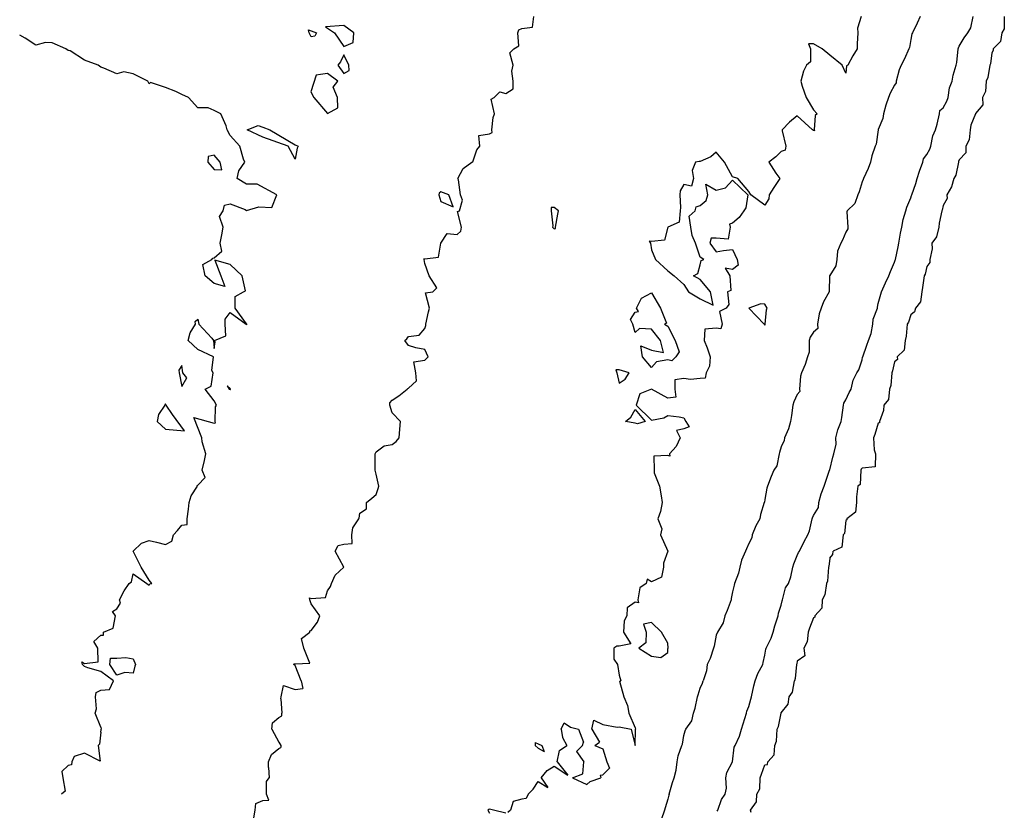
# Model space of a CAD drawing. Header units: inches. Extents: x 158323 to 160611, y 432808 to 437248.
# Tile 150 of 228: x 159441 to 159472, y 437055 to 437080. Entities that reach past the tile are written whole.
import ezdxf

# ---------------------------------------------------------------- set-up
doc = ezdxf.new("R2010")
doc.units = ezdxf.units.IN
doc.header["$MEASUREMENT"] = 0
doc.layers.add('Hoogtelijn-bestaand 5.00 M', color=7, linetype='Continuous', lineweight=15)
doc.layers.add('Hoogtelijn-bestaand 6.00 M', color=7, linetype='Continuous', lineweight=15)

msp = doc.modelspace()

# ---------------------------------------------------------------- linework, layer by layer
at = {"layer": 'Hoogtelijn-bestaand 5.00 M', "color": 252, "linetype": 'Continuous', "lineweight": 25}
for p, q in [((159462.25, 437059.025, 5), (159462.321, 437059.179, 5)), ((159462.321, 437059.179, 5), (159462.344, 437059.25, 5)), ((159463.839, 437058.75, 5), (159463.909, 437059.091, 5)), ((159463.909, 437059.091, 5), (159463.954, 437059.25, 5)), ((159462.166, 437058.75, 5), (159462.186, 437058.814, 5)), ((159462.186, 437058.814, 5), (159462.25, 437059.025, 5)), ((159462.095, 437058.405, 5), (159462.166, 437058.75, 5)), ((159463.75, 437058.455, 5), (159463.819, 437058.681, 5)), ((159463.819, 437058.681, 5), (159463.839, 437058.75, 5)), ((159461.991, 437058.009, 5), (159462.045, 437058.25, 5)), ((159462.045, 437058.25, 5), (159462.095, 437058.405, 5)), ((159463.683, 437058.25, 5), (159463.69, 437058.31, 5)), ((159463.69, 437058.31, 5), (159463.75, 437058.455, 5)), ((159461.81, 437057.75, 5), (159461.991, 437058.009, 5)), ((159461.705, 437057.295, 5), (159461.75, 437057.554, 5)), ((159461.75, 437057.554, 5), (159461.792, 437057.708, 5)), ((159461.792, 437057.708, 5), (159461.81, 437057.75, 5)), ((159461.569, 437056.931, 5), (159461.682, 437057.25, 5)), ((159461.682, 437057.25, 5), (159461.705, 437057.295, 5)), ((159461.513, 437056.487, 5), (159461.542, 437056.75, 5)), ((159461.542, 437056.75, 5), (159461.569, 437056.931, 5)), ((159461.448, 437056.25, 5), (159461.513, 437056.487, 5)), ((159461.291, 437055.75, 5), (159461.396, 437056.104, 5)), ((159461.396, 437056.104, 5), (159461.448, 437056.25, 5))]:
    msp.add_line(p, q, dxfattribs=at)
for points in [[(159469.046, 437079.75, 5), (159468.951, 437079.549, 5), (159468.801, 437079.25, 5), (159468.787, 437079.213, 5), (159468.75, 437079.038, 5), (159468.708, 437078.792, 5), (159468.696, 437078.75, 5), (159468.555, 437078.445, 5), (159468.455, 437078.25, 5), (159468.397, 437078.103, 5), (159468.306, 437077.75, 5), (159468.3, 437077.7, 5), (159468.25, 437077.633, 5), (159468.111, 437077.389, 5), (159468.064, 437077.25, 5), (159467.981, 437077.019, 5), (159467.905, 437076.75, 5), (159467.894, 437076.606, 5), (159467.75, 437076.263, 5), (159467.747, 437076.253, 5), (159467.747, 437076.25, 5), (159467.686, 437075.814, 5), (159467.654, 437075.75, 5), (159467.554, 437075.446, 5), (159467.513, 437075.25, 5), (159467.44, 437075.06, 5), (159467.289, 437074.75, 5), (159467.282, 437074.719, 5), (159467.25, 437074.647, 5), (159467.162, 437074.338, 5), (159467.115, 437074.25, 5), (159467.023, 437073.977, 5), (159466.792, 437073.75, 5), (159466.777, 437073.723, 5), (159466.812, 437073.25, 5), (159466.808, 437073.192, 5), (159466.75, 437073.091, 5), (159466.649, 437072.851, 5), (159466.597, 437072.75, 5), (159466.494, 437072.506, 5), (159466.466, 437072.25, 5), (159466.44, 437072.06, 5), (159466.25, 437071.761, 5), (159466.246, 437071.754, 5), (159466.245, 437071.75, 5), (159466.236, 437071.264, 5), (159466.232, 437071.25, 5), (159466.058, 437070.942, 5), (159465.99, 437070.75, 5), (159465.927, 437070.573, 5), (159465.878, 437070.25, 5), (159465.88, 437070.12, 5), (159465.75, 437070.007, 5), (159465.647, 437069.853, 5), (159465.612, 437069.75, 5), (159465.612, 437069.388, 5), (159465.566, 437069.25, 5), (159465.494, 437069.006, 5), (159465.377, 437068.75, 5), (159465.347, 437068.653, 5), (159465.315, 437068.25, 5), (159465.323, 437068.177, 5), (159465.25, 437068.086, 5), (159465.144, 437067.856, 5), (159465.11, 437067.75, 5), (159465.069, 437067.431, 5), (159465.038, 437067.25, 5), (159464.979, 437067.021, 5), (159464.851, 437066.75, 5), (159464.84, 437066.66, 5), (159464.75, 437066.469, 5), (159464.705, 437066.295, 5), (159464.686, 437066.25, 5), (159464.618, 437065.882, 5), (159464.529, 437065.75, 5), (159464.445, 437065.555, 5), (159464.335, 437065.25, 5), (159464.311, 437065.189, 5), (159464.25, 437064.838, 5), (159464.237, 437064.764, 5), (159464.23, 437064.75, 5), (159464.117, 437064.383, 5), (159464.095, 437064.25, 5), (159463.973, 437064.027, 5), (159463.856, 437063.75, 5), (159463.843, 437063.657, 5), (159463.75, 437063.482, 5), (159463.68, 437063.32, 5), (159463.648, 437063.25, 5), (159463.53, 437062.97, 5), (159463.473, 437062.75, 5), (159463.435, 437062.566, 5), (159463.309, 437062.25, 5), (159463.302, 437062.198, 5), (159463.25, 437061.994, 5), (159463.21, 437061.79, 5), (159463.205, 437061.75, 5), (159463.085, 437061.415, 5), (159463.01, 437061.25, 5), (159462.965, 437061.036, 5), (159462.782, 437060.75, 5), (159462.772, 437060.728, 5), (159462.75, 437060.654, 5), (159462.685, 437060.315, 5), (159462.666, 437060.25, 5), (159462.562, 437059.938, 5), (159462.463, 437059.75, 5), (159462.446, 437059.555, 5), (159462.344, 437059.25, 5)], [(159463.954, 437059.25, 5), (159464.031, 437059.469, 5), (159464.185, 437059.75, 5), (159464.193, 437059.808, 5), (159464.25, 437060.042, 5), (159464.282, 437060.219, 5), (159464.292, 437060.25, 5), (159464.441, 437060.559, 5), (159464.505, 437060.75, 5), (159464.557, 437060.944, 5), (159464.657, 437061.25, 5), (159464.668, 437061.332, 5), (159464.75, 437061.582, 5), (159464.78, 437061.72, 5), (159464.789, 437061.75, 5), (159464.882, 437062.119, 5), (159464.982, 437062.25, 5), (159465.046, 437062.455, 5), (159465.112, 437062.75, 5), (159465.144, 437062.856, 5), (159465.25, 437063.111, 5), (159465.29, 437063.21, 5), (159465.313, 437063.25, 5), (159465.457, 437063.543, 5), (159465.57, 437063.75, 5), (159465.622, 437063.878, 5), (159465.712, 437064.25, 5), (159465.721, 437064.279, 5), (159465.75, 437064.345, 5), (159465.903, 437064.597, 5), (159465.917, 437064.75, 5), (159465.983, 437065.017, 5), (159466.077, 437065.25, 5), (159466.125, 437065.375, 5), (159466.248, 437065.75, 5), (159466.249, 437065.751, 5), (159466.25, 437065.755, 5), (159466.347, 437066.153, 5), (159466.381, 437066.25, 5), (159466.448, 437066.552, 5), (159466.435, 437066.75, 5), (159466.503, 437066.998, 5), (159466.608, 437067.25, 5), (159466.623, 437067.377, 5), (159466.673, 437067.75, 5), (159466.683, 437067.817, 5), (159466.75, 437067.923, 5), (159466.853, 437068.147, 5), (159466.911, 437068.25, 5), (159466.969, 437068.531, 5), (159467.091, 437068.75, 5), (159467.151, 437068.849, 5), (159467.25, 437069.158, 5), (159467.266, 437069.234, 5), (159467.271, 437069.25, 5), (159467.399, 437069.602, 5), (159467.447, 437069.75, 5), (159467.53, 437069.97, 5), (159467.585, 437070.25, 5), (159467.596, 437070.404, 5), (159467.72, 437070.75, 5), (159467.724, 437070.776, 5), (159467.75, 437070.894, 5), (159467.824, 437071.176, 5), (159467.844, 437071.25, 5), (159467.974, 437071.526, 5), (159468.076, 437071.75, 5), (159468.123, 437071.877, 5), (159468.25, 437072.164, 5), (159468.269, 437072.231, 5), (159468.277, 437072.25, 5), (159468.361, 437072.639, 5), (159468.384, 437072.75, 5), (159468.436, 437073.064, 5), (159468.476, 437073.25, 5), (159468.52, 437073.48, 5), (159468.601, 437073.75, 5), (159468.63, 437073.87, 5), (159468.75, 437074.155, 5), (159468.775, 437074.225, 5), (159468.787, 437074.25, 5), (159468.908, 437074.592, 5), (159468.948, 437074.75, 5), (159469.022, 437074.978, 5), (159469.124, 437075.25, 5), (159469.144, 437075.356, 5), (159469.25, 437075.487, 5), (159469.342, 437075.658, 5), (159469.367, 437075.75, 5), (159469.43, 437076.07, 5), (159469.515, 437076.25, 5), (159469.571, 437076.429, 5), (159469.641, 437076.75, 5), (159469.651, 437076.849, 5), (159469.75, 437076.933, 5), (159469.864, 437077.136, 5), (159469.908, 437077.25, 5), (159469.947, 437077.553, 5), (159470.025, 437077.75, 5), (159470.057, 437077.943, 5), (159470.158, 437078.25, 5), (159470.174, 437078.326, 5), (159470.216, 437078.75, 5), (159470.221, 437078.779, 5), (159470.25, 437078.84, 5), (159470.404, 437079.096, 5), (159470.51, 437079.25, 5), (159470.602, 437079.398, 5), (159470.676, 437079.75, 5)], [(159462.779, 437055.221, 5), (159462.796, 437055.25, 5), (159462.915, 437055.586, 5), (159463.019, 437055.75, 5), (159463.068, 437055.932, 5), (159463.049, 437056.25, 5), (159463.08, 437056.42, 5), (159463.25, 437056.742, 5), (159463.252, 437056.748, 5), (159463.253, 437056.75, 5), (159463.301, 437057.199, 5), (159463.333, 437057.25, 5), (159463.465, 437057.535, 5), (159463.53, 437057.75, 5), (159463.578, 437057.922, 5), (159463.683, 437058.25, 5)], [(159461.291, 437055.75, 5), (159461.285, 437055.715, 5), (159461.25, 437055.589, 5), (159461.175, 437055.325, 5), (159461.153, 437055.25, 5), (159461.045, 437054.955, 5)]]:
    msp.add_polyline3d(points, dxfattribs=at)
at = {"layer": 'Hoogtelijn-bestaand 6.00 M', "color": 252, "linetype": 'Continuous', "lineweight": 25}
for p, q in [((159466.25, 437063.032, 6), (159466.35, 437063.15, 6)), ((159466.35, 437063.15, 6), (159466.357, 437063.25, 6)), ((159444.025, 437058.975, 6), (159444.143, 437059.25, 6)), ((159449.321, 437058.75, 6), (159449.397, 437059.103, 6)), ((159449.397, 437059.103, 6), (159449.75, 437058.981, 6)), ((159449.934, 437059.25, 6), (159449.992, 437059.009, 6)), ((159459.766, 437059.234, 6), (159459.8, 437059.25, 6)), ((159459.766, 437059.234, 6), (159459.893, 437058.75, 6)), ((159465.106, 437058.894, 6), (159465.159, 437059.25, 6)), ((159443.75, 437058.961, 6), (159444.025, 437058.975, 6)), ((159449.75, 437058.981, 6), (159449.992, 437059.009, 6)), ((159464.996, 437058.75, 6), (159465.106, 437058.894, 6)), ((159449.312, 437058.688, 6), (159449.321, 437058.75, 6)), ((159449.312, 437058.688, 6), (159449.338, 437058.25, 6)), ((159459.893, 437058.75, 6), (159460.011, 437058.489, 6)), ((159460.011, 437058.489, 6), (159460.054, 437058.25, 6)), ((159464.75, 437058.261, 6), (159464.971, 437058.529, 6)), ((159464.971, 437058.529, 6), (159464.996, 437058.75, 6)), ((159449.25, 437058.114, 6), (159449.338, 437058.162, 6)), ((159449.338, 437058.162, 6), (159449.338, 437058.25, 6)), ((159460.054, 437058.25, 6), (159460.25, 437057.792, 6)), ((159464.747, 437058.25, 6), (159464.748, 437058.253, 6)), ((159464.748, 437058.253, 6), (159464.75, 437058.261, 6)), ((159449.028, 437057.75, 6), (159449.05, 437057.95, 6)), ((159449.05, 437057.95, 6), (159449.25, 437058.114, 6)), ((159457.964, 437057.75, 6), (159458.05, 437057.95, 6)), ((159458.05, 437057.95, 6), (159458.25, 437057.819, 6)), ((159458.904, 437057.75, 6), (159458.969, 437058.031, 6)), ((159458.969, 437058.031, 6), (159459.25, 437057.9, 6)), ((159459.25, 437057.9, 6), (159459.688, 437057.812, 6)), ((159443.75, 437057.821, 6), (159443.766, 437057.75, 6)), ((159443.75, 437057.667, 6), (159443.763, 437057.737, 6)), ((159443.763, 437057.737, 6), (159443.766, 437057.75, 6)), ((159449.028, 437057.75, 6), (159449.25, 437057.35, 6)), ((159457.964, 437057.75, 6), (159458, 437057.5, 6)), ((159458.25, 437057.819, 6), (159458.5, 437057.75, 6)), ((159458.5, 437057.75, 6), (159458.65, 437057.35, 6)), ((159458.904, 437057.75, 6), (159459.15, 437057.35, 6)), ((159459.688, 437057.812, 6), (159459.75, 437057.825, 6)), ((159459.75, 437057.825, 6), (159460.125, 437057.75, 6)), ((159460.125, 437057.75, 6), (159460.25, 437057.25, 6)), ((159460.25, 437057.792, 6), (159460.254, 437057.75, 6)), ((159460.25, 437057.25, 6), (159460.253, 437057.747, 6)), ((159460.253, 437057.747, 6), (159460.254, 437057.75, 6)), ((159449.25, 437057.35, 6), (159449.309, 437057.25, 6)), ((159449.309, 437057.25, 6), (159449.312, 437057.188, 6)), ((159457.156, 437057.344, 6), (159457.25, 437057.304, 6)), ((159457.156, 437057.344, 6), (159457.162, 437057.25, 6)), ((159457.162, 437057.25, 6), (159457.25, 437057.171, 6)), ((159457.25, 437057.304, 6), (159457.365, 437057.25, 6)), ((159457.365, 437057.25, 6), (159457.438, 437057.062, 6)), ((159457.906, 437057.094, 6), (159458.135, 437057.25, 6)), ((159458, 437057.5, 6), (159458.135, 437057.25, 6)), ((159458.438, 437057.062, 6), (159458.625, 437057.25, 6)), ((159458.625, 437057.25, 6), (159458.65, 437057.35, 6)), ((159459, 437057.25, 6), (159459.15, 437057.35, 6)), ((159459, 437057.25, 6), (159459.25, 437057.15, 6)), ((159448.929, 437056.75, 6), (159449.025, 437056.975, 6)), ((159449.025, 437056.975, 6), (159449.25, 437057.159, 6)), ((159449.25, 437057.159, 6), (159449.312, 437057.188, 6)), ((159457.25, 437057.171, 6), (159457.438, 437057.062, 6)), ((159457.843, 437056.75, 6), (159457.906, 437057.094, 6)), ((159458.438, 437057.062, 6), (159458.657, 437056.75, 6)), ((159459.25, 437057.15, 6), (159459.375, 437056.75, 6)), ((159448.929, 437056.571, 6), (159448.929, 437056.75, 6)), ((159457.843, 437056.75, 6), (159458.167, 437056.333, 6)), ((159458.629, 437056.371, 6), (159458.657, 437056.75, 6)), ((159459.375, 437056.75, 6), (159459.45, 437056.55, 6)), ((159448.929, 437056.571, 6), (159448.95, 437056.25, 6)), ((159457.344, 437056.25, 6), (159457.526, 437056.474, 6)), ((159457.526, 437056.474, 6), (159457.75, 437056.611, 6)), ((159457.75, 437056.611, 6), (159458.167, 437056.333, 6)), ((159458.312, 437056.25, 6), (159458.629, 437056.371, 6)), ((159459.167, 437056.333, 6), (159459.25, 437056.35, 6)), ((159459.167, 437056.333, 6), (159459.188, 437056.25, 6)), ((159459.25, 437056.35, 6), (159459.45, 437056.55, 6)), ((159448.865, 437056.135, 6), (159448.95, 437056.25, 6)), ((159448.865, 437055.75, 6), (159448.865, 437056.135, 6)), ((159457.102, 437055.899, 6), (159457.25, 437056.143, 6)), ((159457.25, 437056.143, 6), (159457.55, 437055.95, 6)), ((159457.344, 437056.25, 6), (159457.55, 437055.95, 6)), ((159458.312, 437056.25, 6), (159458.75, 437056.044, 6)), ((159458.75, 437056.044, 6), (159458.859, 437056.141, 6)), ((159458.859, 437056.141, 6), (159459.188, 437056.25, 6)), ((159456.945, 437055.75, 6), (159457.102, 437055.899, 6))]:
    msp.add_line(p, q, dxfattribs=at)
for points in [[(159449.934, 437059.25, 6), (159449.75, 437059.717, 6), (159449.711, 437059.75, 6), (159449.722, 437059.778, 6), (159449.75, 437059.774, 6), (159450.205, 437059.795, 6), (159450.02, 437060.25, 6), (159449.946, 437060.554, 6), (159450.208, 437060.75, 6), (159450.208, 437060.792, 6), (159450.25, 437060.8, 6), (159450.446, 437061.054, 6), (159450.515, 437061.25, 6), (159450.25, 437061.625, 6), (159450.206, 437061.75, 6), (159450.196, 437061.804, 6), (159450.25, 437061.792, 6), (159450.684, 437061.816, 6), (159450.75, 437062.028, 6), (159450.841, 437062.159, 6), (159450.875, 437062.25, 6), (159450.989, 437062.511, 6), (159451.25, 437062.75, 6), (159450.985, 437063.25, 6), (159451.077, 437063.423, 6), (159451.25, 437063.464, 6), (159451.511, 437063.489, 6), (159451.5, 437063.75, 6), (159451.528, 437063.972, 6), (159451.719, 437064.25, 6), (159451.729, 437064.271, 6), (159451.75, 437064.417, 6), (159451.95, 437064.55, 6), (159451.95, 437064.75, 6), (159452.114, 437064.886, 6), (159452.25, 437065, 6), (159452.318, 437065.182, 6), (159452.333, 437065.25, 6), (159452.25, 437065.625, 6), (159452.225, 437065.75, 6), (159452.226, 437065.774, 6), (159452.226, 437066.25, 6), (159452.231, 437066.269, 6), (159452.25, 437066.312, 6), (159452.5, 437066.5, 6), (159452.75, 437066.542, 6), (159452.869, 437066.631, 6), (159452.958, 437066.75, 6), (159452.981, 437067.019, 6), (159453, 437067.25, 6), (159452.75, 437067.523, 6), (159452.669, 437067.75, 6), (159452.672, 437067.828, 6), (159452.75, 437067.906, 6), (159452.954, 437068.046, 6), (159453.208, 437068.25, 6), (159453.226, 437068.274, 6), (159453.25, 437068.279, 6), (159453.492, 437068.508, 6), (159453.479, 437068.75, 6), (159453.411, 437069.089, 6), (159453.75, 437069.146, 6), (159453.807, 437069.193, 6), (159453.854, 437069.25, 6), (159453.75, 437069.477, 6), (159453.472, 437069.528, 6), (159453.25, 437069.596, 6), (159453.139, 437069.75, 6), (159453.201, 437069.799, 6), (159453.25, 437069.875, 6), (159453.583, 437069.917, 6), (159453.75, 437070.125, 6), (159453.786, 437070.214, 6), (159453.784, 437070.25, 6), (159453.864, 437070.636, 6), (159453.898, 437070.75, 6), (159453.775, 437071.225, 6), (159454, 437071.25, 6), (159454.125, 437071.375, 6), (159453.886, 437071.75, 6), (159453.75, 437072.125, 6), (159453.734, 437072.25, 6), (159453.725, 437072.275, 6), (159453.75, 437072.271, 6), (159454.176, 437072.324, 6), (159454.25, 437072.75, 6), (159454.446, 437073.054, 6), (159454.75, 437073.019, 6), (159454.87, 437073.13, 6), (159454.89, 437073.25, 6), (159454.766, 437073.734, 6), (159454.821, 437073.75, 6), (159454.917, 437074.083, 6), (159454.857, 437074.25, 6), (159454.792, 437074.708, 6), (159454.776, 437074.75, 6), (159454.94, 437075.06, 6), (159455.208, 437075.25, 6), (159455.232, 437075.268, 6), (159455.25, 437075.3, 6), (159455.36, 437075.64, 6), (159455.455, 437075.75, 6), (159455.425, 437076.075, 6), (159455.75, 437076.132, 6), (159455.83, 437076.17, 6), (159455.824, 437076.25, 6), (159455.867, 437076.633, 6), (159455.902, 437076.75, 6), (159455.805, 437077.195, 6), (159455.893, 437077.25, 6), (159456.071, 437077.429, 6), (159456.25, 437077.375, 6), (159456.477, 437077.523, 6), (159456.484, 437077.75, 6), (159456.435, 437078.065, 6), (159456.477, 437078.25, 6), (159456.375, 437078.625, 6), (159456.5, 437078.75, 6), (159456.655, 437078.845, 6), (159456.62, 437079.25, 6), (159456.659, 437079.341, 6), (159456.75, 437079.38, 6), (159457.077, 437079.423, 6), (159457.12, 437079.75, 6)], [(159467.219, 437079.75, 6), (159467.107, 437079.393, 6), (159467.114, 437079.25, 6), (159467.098, 437078.902, 6), (159467.098, 437078.75, 6), (159466.961, 437078.539, 6), (159466.81, 437078.25, 6), (159466.773, 437078.228, 6), (159466.75, 437078, 6), (159466.635, 437078.25, 6), (159466.25, 437078.562, 6), (159466.019, 437078.75, 6), (159465.75, 437078.909, 6), (159465.591, 437078.909, 6), (159465.653, 437078.75, 6), (159465.653, 437078.347, 6), (159465.531, 437078.25, 6), (159465.438, 437078.062, 6), (159465.355, 437077.75, 6), (159465.404, 437077.596, 6), (159465.525, 437077.25, 6), (159465.75, 437076.875, 6), (159465.865, 437076.75, 6), (159465.804, 437076.696, 6), (159465.769, 437076.25, 6), (159465.778, 437076.222, 6), (159465.75, 437076.232, 6), (159465.717, 437076.25, 6), (159465.25, 437076.688, 6), (159465.009, 437076.492, 6), (159464.783, 437076.25, 6), (159464.781, 437076.219, 6), (159464.893, 437075.75, 6), (159464.875, 437075.625, 6), (159464.75, 437075.583, 6), (159464.583, 437075.417, 6), (159464.375, 437075.25, 6), (159464.583, 437074.917, 6), (159464.711, 437074.75, 6), (159464.529, 437074.471, 6), (159464.385, 437074.25, 6), (159464.375, 437074.125, 6), (159464.25, 437073.932, 6), (159463.812, 437074.25, 6), (159463.75, 437074.35, 6), (159463.417, 437074.75, 6), (159463.25, 437074.805, 6), (159463.008, 437075.25, 6), (159462.75, 437075.565, 6), (159462.58, 437075.42, 6), (159462.25, 437075.279, 6), (159462.226, 437075.274, 6), (159462.107, 437075.25, 6), (159462, 437075, 6), (159462.042, 437074.75, 6), (159461.983, 437074.517, 6), (159461.75, 437074.566, 6), (159461.635, 437074.365, 6), (159461.622, 437074.25, 6), (159461.648, 437073.852, 6), (159461.635, 437073.75, 6), (159461.599, 437073.401, 6), (159461.25, 437073.25, 6), (159461.15, 437072.85, 6), (159460.75, 437072.805, 6), (159460.679, 437072.821, 6), (159460.714, 437072.75, 6), (159460.75, 437072.55, 6), (159460.875, 437072.25, 6), (159461.25, 437071.904, 6), (159461.45, 437071.75, 6), (159461.75, 437071.477, 6), (159461.889, 437071.25, 6), (159462.25, 437071.033, 6), (159462.656, 437070.844, 6), (159462.575, 437071.25, 6), (159462.25, 437071.632, 6), (159462.05, 437071.75, 6), (159462.179, 437071.821, 6), (159462.25, 437072.083, 6), (159462.282, 437072.218, 6), (159462.361, 437072.25, 6), (159462.25, 437072.321, 6), (159462.11, 437072.75, 6), (159462.01, 437072.99, 6), (159461.96, 437073.25, 6), (159461.917, 437073.583, 6), (159462.096, 437073.75, 6), (159462.125, 437073.875, 6), (159462.25, 437073.917, 6), (159462.432, 437074.068, 6), (159462.485, 437074.25, 6), (159462.429, 437074.571, 6), (159462.75, 437074.386, 6), (159463.036, 437074.464, 6), (159463.25, 437074.7, 6), (159463.724, 437074.25, 6), (159463.659, 437073.841, 6), (159463.596, 437073.75, 6), (159463.455, 437073.545, 6), (159463.25, 437073.375, 6), (159463.162, 437073.338, 6), (159463.175, 437073.25, 6), (159463.12, 437072.88, 6), (159462.75, 437072.91, 6), (159462.596, 437072.904, 6), (159462.55, 437072.75, 6), (159462.75, 437072.483, 6), (159462.972, 437072.528, 6), (159463.25, 437072.562, 6), (159463.397, 437072.25, 6), (159463.429, 437072.071, 6), (159463.25, 437071.938, 6), (159463.019, 437071.981, 6), (159463.164, 437071.75, 6), (159463.203, 437071.297, 6), (159463.1, 437071.25, 6), (159463.139, 437070.861, 6), (159463.05, 437070.75, 6), (159462.85, 437070.65, 6), (159462.934, 437070.25, 6), (159462.885, 437070.115, 6), (159462.75, 437070.133, 6), (159462.401, 437070.099, 6), (159462.379, 437069.75, 6), (159462.472, 437069.528, 6), (159462.565, 437069.25, 6), (159462.543, 437068.957, 6), (159462.434, 437068.75, 6), (159462.409, 437068.591, 6), (159462.25, 437068.575, 6), (159461.955, 437068.545, 6), (159461.75, 437068.577, 6), (159461.467, 437068.533, 6), (159461.467, 437068.25, 6), (159461.5, 437068, 6), (159461.25, 437067.968, 6), (159460.75, 437068.25, 6), (159460.393, 437068.107, 6), (159460.274, 437067.75, 6), (159460.75, 437067.295, 6), (159461.135, 437067.365, 6), (159461.25, 437067.438, 6), (159461.607, 437067.393, 6), (159461.75, 437067.368, 6), (159461.809, 437067.25, 6), (159461.917, 437067.083, 6), (159461.75, 437067.028, 6), (159461.523, 437066.977, 6), (159461.636, 437066.75, 6), (159461.516, 437066.484, 6), (159461.309, 437066.25, 6), (159461.317, 437066.183, 6), (159461.25, 437066.203, 6), (159460.818, 437066.182, 6), (159460.837, 437065.75, 6), (159460.833, 437065.667, 6), (159460.994, 437065.25, 6), (159461.047, 437064.953, 6), (159461.074, 437064.75, 6), (159461.029, 437064.471, 6), (159460.943, 437064.25, 6), (159461.066, 437063.934, 6), (159461.031, 437063.75, 6), (159461.25, 437063.25, 6), (159461.117, 437062.883, 6), (159461.125, 437062.75, 6), (159461.058, 437062.442, 6), (159460.75, 437062.305, 6), (159460.614, 437062.386, 6), (159460.583, 437062.25, 6), (159460.386, 437062.114, 6), (159460.329, 437061.75, 6), (159460.35, 437061.65, 6), (159460.25, 437061.675, 6), (159460, 437061.5, 6), (159459.992, 437061.25, 6), (159459.904, 437061.096, 6), (159459.883, 437060.75, 6), (159460.111, 437060.389, 6), (159459.75, 437060.317, 6), (159459.683, 437060.317, 6), (159459.583, 437060.25, 6), (159459.583, 437059.917, 6), (159459.7, 437059.75, 6), (159459.75, 437059.417, 6), (159459.8, 437059.25, 6)], [(159471.639, 437079.75, 6), (159471.635, 437079.365, 6), (159471.558, 437079.25, 6), (159471.52, 437078.98, 6), (159471.298, 437078.75, 6), (159471.294, 437078.706, 6), (159471.25, 437078.631, 6), (159471.208, 437078.292, 6), (159471.188, 437078.25, 6), (159471.131, 437077.869, 6), (159471.083, 437077.75, 6), (159471.062, 437077.438, 6), (159470.962, 437077.25, 6), (159470.976, 437077.024, 6), (159470.75, 437076.758, 6), (159470.748, 437076.752, 6), (159470.747, 437076.75, 6), (159470.606, 437076.394, 6), (159470.585, 437076.25, 6), (159470.552, 437075.948, 6), (159470.455, 437075.75, 6), (159470.455, 437075.545, 6), (159470.25, 437075.33, 6), (159470.228, 437075.272, 6), (159470.221, 437075.25, 6), (159470.143, 437074.857, 6), (159470.083, 437074.75, 6), (159470.011, 437074.489, 6), (159469.866, 437074.25, 6), (159469.871, 437074.129, 6), (159469.75, 437073.922, 6), (159469.723, 437073.777, 6), (159469.71, 437073.75, 6), (159469.633, 437073.367, 6), (159469.613, 437073.25, 6), (159469.55, 437072.95, 6), (159469.401, 437072.75, 6), (159469.417, 437072.583, 6), (159469.344, 437072.25, 6), (159469.337, 437072.163, 6), (159469.25, 437072.034, 6), (159469.201, 437071.799, 6), (159469.169, 437071.75, 6), (159469.111, 437071.389, 6), (159469.094, 437071.25, 6), (159469.055, 437070.945, 6), (159468.894, 437070.75, 6), (159468.868, 437070.632, 6), (159468.75, 437070.543, 6), (159468.685, 437070.315, 6), (159468.644, 437070.25, 6), (159468.612, 437069.888, 6), (159468.581, 437069.75, 6), (159468.549, 437069.451, 6), (159468.329, 437069.25, 6), (159468.338, 437069.162, 6), (159468.25, 437069.097, 6), (159468.189, 437068.811, 6), (159468.165, 437068.75, 6), (159468.135, 437068.365, 6), (159468.099, 437068.25, 6), (159468.068, 437067.932, 6), (159467.922, 437067.75, 6), (159467.914, 437067.586, 6), (159467.785, 437067.25, 6), (159467.786, 437067.214, 6), (159467.75, 437067.196, 6), (159467.647, 437066.854, 6), (159467.599, 437066.75, 6), (159467.627, 437066.373, 6), (159467.663, 437066.25, 6), (159467.65, 437065.85, 6), (159467.25, 437065.812, 6), (159467.219, 437065.781, 6), (159467.214, 437065.75, 6), (159467.19, 437065.31, 6), (159467.117, 437065.25, 6), (159467.076, 437064.924, 6), (159467.081, 437064.75, 6), (159467.05, 437064.45, 6), (159466.78, 437064.25, 6), (159466.782, 437064.219, 6), (159466.75, 437064.192, 6), (159466.703, 437063.797, 6), (159466.668, 437063.75, 6), (159466.628, 437063.372, 6), (159466.357, 437063.25, 6)], [(159444.143, 437059.25, 6), (159443.75, 437059.539, 6), (159443.357, 437059.643, 6), (159443.25, 437059.688, 6), (159443.185, 437059.75, 6), (159443.171, 437059.829, 6), (159443.25, 437059.784, 6), (159443.669, 437059.832, 6), (159443.66, 437060.25, 6), (159443.536, 437060.464, 6), (159443.75, 437060.659, 6), (159443.841, 437060.659, 6), (159443.841, 437060.75, 6), (159444.132, 437060.869, 6), (159444.203, 437061.25, 6), (159444.114, 437061.386, 6), (159444.25, 437061.464, 6), (159444.361, 437061.639, 6), (159444.327, 437061.75, 6), (159444.475, 437062.025, 6), (159444.625, 437062.25, 6), (159444.703, 437062.298, 6), (159444.75, 437062.55, 6), (159445.179, 437062.25, 6), (159445.25, 437062.2, 6), (159445.263, 437062.237, 6), (159445.333, 437062.25, 6), (159445.25, 437062.35, 6), (159445, 437062.75, 6), (159444.75, 437063.25, 6), (159445.005, 437063.495, 6), (159445.25, 437063.579, 6), (159445.476, 437063.524, 6), (159445.75, 437063.453, 6), (159445.945, 437063.555, 6), (159446, 437063.75, 6), (159446.116, 437063.885, 6), (159446.25, 437064.055, 6), (159446.424, 437064.076, 6), (159446.424, 437064.25, 6), (159446.456, 437064.544, 6), (159446.483, 437064.75, 6), (159446.539, 437064.961, 6), (159446.735, 437065.25, 6), (159446.727, 437065.273, 6), (159446.75, 437065.281, 6), (159446.977, 437065.523, 6), (159446.886, 437065.75, 6), (159446.956, 437066.044, 6), (159447, 437066.25, 6), (159446.882, 437066.619, 6), (159446.869, 437066.75, 6), (159446.623, 437067.378, 6), (159447.25, 437067.195, 6), (159447.295, 437067.205, 6), (159447.287, 437067.25, 6), (159447.295, 437067.705, 6), (159447.321, 437067.75, 6), (159447.25, 437067.889, 6), (159446.979, 437068.25, 6), (159447.162, 437068.338, 6), (159447.219, 437068.75, 6), (159447.179, 437068.821, 6), (159447.23, 437069.25, 6), (159446.75, 437069.477, 6), (159446.454, 437069.75, 6), (159446.512, 437069.988, 6), (159446.671, 437070.25, 6), (159446.664, 437070.336, 6), (159446.75, 437070.408, 6), (159446.783, 437070.25, 6), (159447.179, 437069.821, 6), (159447.233, 437069.75, 6), (159447.25, 437069.5, 6), (159447.286, 437069.714, 6), (159447.265, 437069.75, 6), (159447.61, 437069.89, 6), (159447.596, 437070.25, 6), (159447.593, 437070.407, 6), (159447.75, 437070.615, 6), (159448.237, 437070.25, 6), (159448.25, 437070.242, 6), (159448.262, 437070.238, 6), (159448.261, 437070.25, 6), (159448.25, 437070.264, 6), (159447.896, 437070.75, 6), (159447.896, 437071.104, 6), (159448.162, 437071.25, 6), (159448.215, 437071.285, 6), (159448.114, 437071.75, 6), (159447.75, 437072.101, 6), (159447.274, 437072.226, 6), (159447.456, 437071.75, 6), (159447.583, 437071.417, 6), (159447.25, 437071.509, 6), (159446.976, 437071.75, 6), (159446.9, 437072.1, 6), (159447.179, 437072.25, 6), (159447.208, 437072.292, 6), (159447.25, 437072.305, 6), (159447.492, 437072.508, 6), (159447.436, 437072.75, 6), (159447.485, 437073.015, 6), (159447.529, 437073.25, 6), (159447.422, 437073.578, 6), (159447.528, 437073.75, 6), (159447.576, 437073.924, 6), (159447.75, 437073.972, 6), (159448.205, 437073.795, 6), (159448.25, 437073.761, 6), (159448.627, 437073.873, 6), (159449.032, 437073.859, 6), (159449.185, 437074.25, 6), (159448.576, 437074.576, 6), (159448.25, 437074.571, 6), (159447.964, 437074.75, 6), (159448.015, 437074.985, 6), (159448.2, 437075.25, 6), (159448.156, 437075.344, 6), (159448.045, 437075.75, 6), (159447.75, 437076.075, 6), (159447.653, 437076.25, 6), (159447.62, 437076.38, 6), (159447.458, 437076.75, 6), (159447.25, 437076.853, 6), (159447.071, 437076.929, 6), (159446.75, 437076.929, 6), (159446.455, 437077.25, 6), (159446.25, 437077.339, 6), (159446.069, 437077.431, 6), (159445.75, 437077.555, 6), (159445.284, 437077.716, 6), (159445.25, 437077.677, 6), (159445.203, 437077.75, 6), (159444.75, 437077.981, 6), (159444.461, 437078.039, 6), (159444.25, 437077.981, 6), (159443.845, 437078.156, 6), (159443.75, 437078.19, 6), (159443.67, 437078.25, 6), (159443.25, 437078.406, 6), (159442.81, 437078.69, 6), (159442.75, 437078.7, 6), (159442.679, 437078.75, 6), (159442.25, 437078.938, 6), (159442.05, 437078.95, 6), (159441.75, 437078.869, 6), (159441.417, 437079.083, 6), (159441.25, 437079.175, 6)], [(159466.25, 437063.032, 6), (159466.221, 437062.779, 6), (159466.21, 437062.75, 6), (159466.178, 437062.322, 6), (159466.151, 437062.25, 6), (159466.103, 437061.898, 6), (159466.019, 437061.75, 6), (159466.011, 437061.489, 6), (159465.795, 437061.25, 6), (159465.789, 437061.211, 6), (159465.75, 437061.191, 6), (159465.629, 437060.871, 6), (159465.588, 437060.75, 6), (159465.555, 437060.445, 6), (159465.448, 437060.25, 6), (159465.482, 437060.018, 6), (159465.25, 437059.849, 6), (159465.231, 437059.769, 6), (159465.226, 437059.75, 6), (159465.183, 437059.317, 6), (159465.159, 437059.25, 6)], [(159443.75, 437057.821, 6), (159443.583, 437058.25, 6), (159443.62, 437058.38, 6), (159443.59, 437058.75, 6), (159443.612, 437058.888, 6), (159443.75, 437058.961, 6)], [(159463.821, 437055.179, 6), (159463.809, 437055.25, 6), (159463.988, 437055.512, 6), (159463.997, 437055.75, 6), (159464.089, 437055.912, 6), (159464.099, 437056.25, 6), (159464.14, 437056.361, 6), (159464.25, 437056.656, 6), (159464.331, 437056.669, 6), (159464.339, 437056.75, 6), (159464.536, 437056.964, 6), (159464.557, 437057.25, 6), (159464.611, 437057.389, 6), (159464.624, 437057.75, 6), (159464.666, 437057.834, 6), (159464.747, 437058.25, 6)], [(159443.75, 437057.667, 6), (159443.709, 437057.291, 6), (159443.669, 437057.25, 6), (159443.732, 437056.768, 6), (159443.25, 437057.018, 6), (159442.927, 437056.911, 6), (159442.855, 437056.75, 6), (159442.85, 437056.65, 6), (159442.75, 437056.632, 6), (159442.553, 437056.447, 6), (159442.581, 437056.25, 6), (159442.655, 437055.845, 6), (159442.536, 437055.75, 6)], [(159448.477, 437055.023, 6), (159448.513, 437055.25, 6), (159448.536, 437055.464, 6), (159448.75, 437055.55, 6), (159448.938, 437055.562, 6), (159448.865, 437055.75, 6)], [(159456.945, 437055.75, 6), (159456.885, 437055.615, 6), (159456.75, 437055.591, 6), (159456.482, 437055.518, 6), (159456.393, 437055.25, 6), (159456.317, 437055.183, 6)], [(159456.25, 437055.159, 6), (159455.875, 437055.25, 6), (159455.75, 437055.29, 6), (159455.725, 437055.275, 6), (159455.7, 437055.25, 6), (159455.75, 437055.167, 6)]]:
    msp.add_polyline3d(points, dxfattribs=at)
for points in [[(159450.691, 437079.436, 6), (159450.966, 437079.25, 6), (159451.25, 437078.828, 6), (159451.547, 437078.953, 6), (159451.562, 437079.25, 6), (159451.25, 437079.471, 6)], [(159450.16, 437079.34, 6), (159450.413, 437079.25, 6), (159450.361, 437079.139, 6), (159450.25, 437079.12, 6), (159450.188, 437079.25, 6)], [(159451.068, 437078.25, 6), (159451.25, 437077.989, 6), (159451.422, 437078.079, 6), (159451.408, 437078.25, 6), (159451.25, 437078.566, 6), (159451.152, 437078.349, 6)], [(159450.232, 437077.423, 6), (159450.33, 437077.25, 6), (159450.75, 437076.758, 6), (159451.065, 437076.935, 6), (159451.062, 437077.25, 6), (159450.926, 437077.574, 6), (159451.067, 437077.75, 6), (159450.75, 437077.987, 6), (159450.539, 437077.961, 6), (159450.405, 437077.94, 6)], [(159448.269, 437076.25, 6), (159448.61, 437076.391, 6), (159448.75, 437076.339, 6), (159448.975, 437076.25, 6), (159449.75, 437075.792, 6), (159449.841, 437075.75, 6), (159449.817, 437075.683, 6), (159449.75, 437075.35, 6), (159449.539, 437075.75, 6), (159448.75, 437076.023, 6)], [(159447.055, 437075.25, 6), (159447.25, 437075.028, 6), (159447.485, 437075.015, 6), (159447.436, 437075.25, 6), (159447.25, 437075.472, 6), (159447.068, 437075.432, 6)], [(159454.185, 437074.25, 6), (159454.25, 437074.036, 6), (159454.625, 437073.875, 6), (159454.5, 437074.25, 6), (159454.25, 437074.338, 6), (159454.198, 437074.302, 6)], [(159457.649, 437073.851, 6), (159457.65, 437073.75, 6), (159457.709, 437073.291, 6), (159457.699, 437073.25, 6), (159457.75, 437073.198, 6), (159457.792, 437073.208, 6), (159457.792, 437073.25, 6), (159457.854, 437073.646, 6), (159457.875, 437073.75, 6), (159457.75, 437073.856, 6)], [(159460.1, 437070.4, 6), (159460.25, 437070.625, 6), (159460.35, 437070.65, 6), (159460.283, 437070.75, 6), (159460.446, 437071.054, 6), (159460.75, 437071.217, 6), (159461.03, 437070.75, 6), (159461.217, 437070.283, 6), (159461.15, 437070.25, 6), (159461.25, 437070.188, 6), (159461.483, 437069.75, 6), (159461.6, 437069.4, 6), (159461.5, 437069.25, 6), (159461.375, 437069.125, 6), (159461.25, 437069.156, 6), (159460.908, 437069.092, 6), (159460.75, 437068.917, 6), (159460.477, 437069.25, 6), (159460.417, 437069.583, 6), (159460.75, 437069.45, 6), (159461.125, 437069.375, 6), (159461.031, 437069.75, 6), (159460.75, 437070.096, 6), (159460.375, 437070.125, 6), (159460.25, 437070, 6), (159460.171, 437070.25, 6)], [(159463.75, 437070.75, 6), (159464.222, 437070.25, 6), (159464.25, 437070.219, 6), (159464.257, 437070.244, 6), (159464.259, 437070.25, 6), (159464.299, 437070.701, 6), (159464.321, 437070.75, 6), (159464.25, 437070.875, 6), (159464.12, 437070.88, 6)], [(159446.161, 437068.839, 6), (159446.169, 437068.75, 6), (159446.25, 437068.333, 6), (159446.406, 437068.594, 6), (159446.288, 437068.75, 6), (159446.25, 437068.977, 6)], [(159459.654, 437068.846, 6), (159459.679, 437068.75, 6), (159459.75, 437068.438, 6), (159459.942, 437068.558, 6), (159460.062, 437068.75, 6), (159459.75, 437068.85, 6)], [(159447.65, 437068.35, 6), (159447.714, 437068.25, 6), (159447.75, 437068.234, 6), (159447.76, 437068.24, 6), (159447.761, 437068.25, 6), (159447.75, 437068.272, 6)], [(159445.491, 437067.25, 6), (159445.75, 437067.017, 6), (159446.333, 437066.958, 6), (159445.962, 437067.462, 6), (159445.775, 437067.75, 6), (159445.75, 437067.8, 6), (159445.732, 437067.768, 6), (159445.725, 437067.75, 6), (159445.538, 437067.462, 6)], [(159459.95, 437067.25, 6), (159460.114, 437067.386, 6), (159460.25, 437067.625, 6), (159460.55, 437067.25, 6), (159460.318, 437067.182, 6), (159460.25, 437067.198, 6)], [(159460.354, 437060.25, 6), (159460.75, 437060.007, 6), (159461.038, 437059.962, 6), (159461.25, 437060.119, 6), (159461.258, 437060.242, 6), (159461.261, 437060.25, 6), (159461.25, 437060.406, 6), (159461.054, 437060.75, 6), (159460.75, 437061.043, 6), (159460.5, 437061, 6), (159460.59, 437060.75, 6), (159460.577, 437060.423, 6)], [(159444.036, 437059.75, 6), (159444.05, 437059.95, 6), (159444.25, 437059.95, 6), (159444.531, 437059.969, 6), (159444.75, 437059.925, 6), (159444.825, 437059.75, 6), (159444.799, 437059.701, 6), (159444.75, 437059.481, 6), (159444.5, 437059.5, 6), (159444.25, 437059.417, 6)]]:
    msp.add_polyline3d(points, close=True, dxfattribs=at)

doc.saveas('drawing.dxf')
